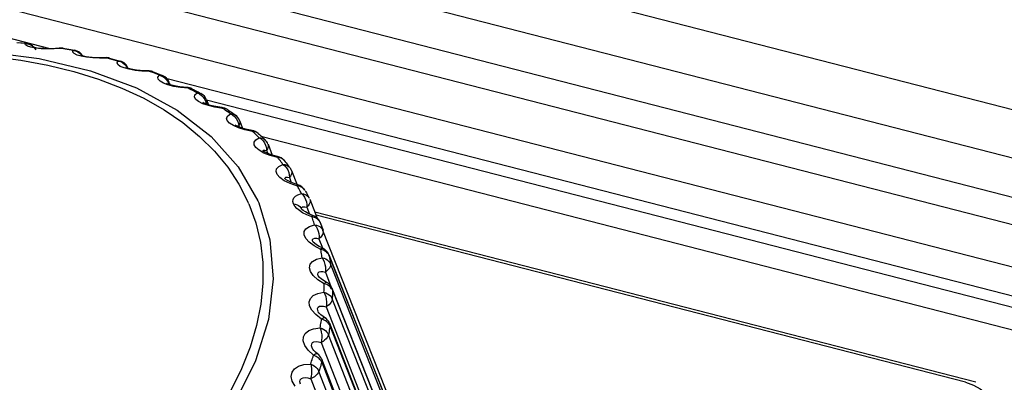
# Model space of a CAD drawing. Extents: x -4139 to -1089, y -1564 to 1941.
# Tile 67 of 160: x -1300.74 to -1286.24, y -528.64 to -523.3. Entities that reach past the tile are written whole.
import ezdxf

# ---------------------------------------------------------------- set-up
doc = ezdxf.new("R2010")
doc.units = 0
doc.header["$LTSCALE"] = 23.1
for name, color, linetype in [('01_DISPLAYCASE_3_1_AM_0', 7, 'CONTINUOUS'), ('03_IOCASE_4_1_AM_0', 7, 'CONTINUOUS'), ('R911330333_FOLIE_3_1_AM_0', 7, 'CONTINUOUS'), ('X610_37_IO_BASE-20150120_3', 7, 'CONTINUOUS'), ('XUAN_NIU_3_1_AM_0', 7, 'CONTINUOUS')]:
    doc.layers.add(name, color=color, linetype=linetype)

msp = doc.modelspace()

# ---------------------------------------------------------------- linework, layer by layer
at = {"layer": '01_DISPLAYCASE_3_1_AM_0', "color": 7}
for p, q in [((-1297.986, -524.475), (-1283.2, -528.28)), ((-1286.655, -528.635), (-1296.39, -526.131))]:
    msp.add_line(p, q, dxfattribs=at)
at = {"layer": '01_DISPLAYCASE_3_1_AM_0', "color": 2}
msp.add_line((-1283.694, -528.489), (-1297.168, -525.022), dxfattribs=at)
at = {"layer": '03_IOCASE_4_1_AM_0', "color": 7}
msp.add_line((-1277.459, -528.14), (-1345.813, -510.553), dxfattribs=at)
at = {"layer": '03_IOCASE_4_1_AM_0', "color": 2}
for p, q in [((-1278.052, -528.392), (-1346.405, -510.805)), ((-1344.416, -511.937), (-1280.951, -528.266)), ((-1300.291, -523.722), (-1343.88, -512.507)), ((-1281.681, -528.51), (-1298.568, -524.165))]:
    msp.add_line(p, q, dxfattribs=at)
at = {"layer": 'R911330333_FOLIE_3_1_AM_0', "color": 7}
msp.add_line((-1286.808, -528.635), (-1296.373, -526.174), dxfattribs=at)
msp.add_lwpolyline([(-1286.808, -528.635), (-1286.689, -528.676), (-1286.59, -528.729), (-1286.51, -528.795), (-1286.45, -528.873), (-1286.417, -528.947)], dxfattribs=at)
at = {"layer": 'X610_37_IO_BASE-20150120_3', "color": 2}
for p, q in [((-1345.158, -509.427), (-1276.804, -527.014)), ((-1276.965, -527.69), (-1345.319, -510.103))]:
    msp.add_line(p, q, dxfattribs=at)
at = {"layer": 'XUAN_NIU_3_1_AM_0', "color": 2}
for p, q in [((-1300.722, -523.639), (-1300.781, -523.634)), ((-1300.662, -523.645), (-1300.722, -523.639)), ((-1300.653, -523.667), (-1300.662, -523.645)), ((-1301.267, -523.764), (-1300.453, -523.866)), ((-1300.506, -523.714), (-1300.573, -523.702)), ((-1300.424, -523.722), (-1300.506, -523.714)), ((-1300.331, -523.726), (-1300.424, -523.722)), ((-1300.232, -523.724), (-1300.331, -523.726)), ((-1300.125, -523.717), (-1300.232, -523.724)), ((-1300.147, -523.713), (-1300.151, -523.714)), ((-1300.069, -523.727), (-1300.147, -523.713)), ((-1300.012, -523.737), (-1300.069, -523.727)), ((-1299.956, -523.747), (-1300.012, -523.737)), ((-1299.957, -523.772), (-1299.956, -523.747)), ((-1299.93, -523.745), (-1299.93, -523.745)), ((-1301.142, -523.839), (-1300.723, -523.891)), ((-1300.453, -523.866), (-1299.698, -524.046)), ((-1299.661, -523.858), (-1299.753, -523.848)), ((-1299.562, -523.862), (-1299.661, -523.858)), ((-1299.451, -523.86), (-1299.562, -523.862)), ((-1299.47, -523.855), (-1299.475, -523.855)), ((-1299.451, -523.86), (-1299.47, -523.855)), ((-1299.398, -523.874), (-1299.451, -523.86)), ((-1299.418, -523.86), (-1299.418, -523.86)), ((-1299.346, -523.889), (-1299.398, -523.874)), ((-1299.294, -523.904), (-1299.346, -523.889)), ((-1299.304, -523.931), (-1299.294, -523.904)), ((-1299.258, -523.904), (-1299.258, -523.904)), ((-1299.127, -524.026), (-1299.201, -524.006)), ((-1299.166, -523.984), (-1299.147, -524.018)), ((-1299.038, -524.043), (-1299.127, -524.026)), ((-1298.939, -524.053), (-1299.038, -524.043)), ((-1298.826, -524.057), (-1298.939, -524.053)), ((-1298.841, -524.049), (-1298.847, -524.049)), ((-1298.826, -524.057), (-1298.841, -524.049)), ((-1298.777, -524.075), (-1298.826, -524.057)), ((-1298.783, -524.06), (-1298.783, -524.06)), ((-1298.729, -524.094), (-1298.777, -524.075)), ((-1298.702, -524.143), (-1298.681, -524.113)), ((-1298.56, -524.202), (-1298.544, -524.237)), ((-1298.544, -524.237), (-1298.541, -524.247)), ((-1298.37, -524.294), (-1298.469, -524.278)), ((-1298.256, -524.305), (-1298.37, -524.294)), ((-1298.268, -524.296), (-1298.274, -524.294)), ((-1298.256, -524.305), (-1298.268, -524.296)), ((-1298.234, -524.316), (-1298.256, -524.305)), ((-1298.201, -524.313), (-1298.201, -524.313)), ((-1298.157, -524.404), (-1298.126, -524.373)), ((-1298.126, -524.373), (-1298.147, -524.362)), ((-1298.126, -524.373), (-1298.104, -524.373)), ((-1298.104, -524.373), (-1298.083, -524.377)), ((-1298.083, -524.377), (-1298.068, -524.383)), ((-1298.068, -524.383), (-1298.068, -524.383)), ((-1298.013, -524.47), (-1297.998, -524.506)), ((-1297.998, -524.506), (-1297.991, -524.544)), ((-1298.01, -524.54), (-1297.991, -524.544)), ((-1297.863, -524.584), (-1297.96, -524.561)), ((-1297.748, -524.602), (-1297.863, -524.584)), ((-1297.756, -524.59), (-1297.763, -524.588)), ((-1297.748, -524.602), (-1297.756, -524.59)), ((-1297.729, -524.615), (-1297.748, -524.602)), ((-1297.68, -524.617), (-1297.681, -524.617)), ((-1297.634, -524.681), (-1297.653, -524.668)), ((-1297.591, -524.854), (-1297.647, -524.817)), ((-1297.588, -524.686), (-1297.568, -524.695)), ((-1297.568, -524.695), (-1297.562, -524.699)), ((-1297.562, -524.699), (-1297.562, -524.7)), ((-1297.53, -524.785), (-1297.517, -524.822)), ((-1297.517, -524.822), (-1297.512, -524.86)), ((-1297.5, -524.78), (-1297.496, -524.797)), ((-1297.515, -524.889), (-1297.591, -524.854)), ((-1297.548, -524.857), (-1297.534, -524.856)), ((-1297.534, -524.856), (-1297.512, -524.86)), ((-1297.421, -524.918), (-1297.515, -524.889)), ((-1297.512, -524.86), (-1297.506, -524.875)), ((-1297.308, -524.943), (-1297.421, -524.918)), ((-1297.312, -524.931), (-1297.317, -524.927)), ((-1297.308, -524.943), (-1297.312, -524.931)), ((-1297.29, -524.944), (-1297.308, -524.943)), ((-1297.291, -524.958), (-1297.308, -524.943)), ((-1297.261, -525.064), (-1297.211, -525.033)), ((-1297.142, -525.05), (-1297.124, -525.064)), ((-1297.26, -525.176), (-1297.285, -525.136)), ((-1297.211, -525.218), (-1297.26, -525.176)), ((-1297.141, -525.259), (-1297.211, -525.218)), ((-1297.051, -525.294), (-1297.141, -525.259)), ((-1297.128, -525.216), (-1297.102, -525.221)), ((-1297.116, -525.145), (-1297.106, -525.182)), ((-1297.106, -525.182), (-1297.102, -525.221)), ((-1297.102, -525.221), (-1297.086, -525.262)), ((-1296.939, -525.326), (-1297.051, -525.294)), ((-1296.94, -525.313), (-1296.943, -525.308)), ((-1296.939, -525.326), (-1296.94, -525.313)), ((-1296.926, -525.343), (-1296.939, -525.326)), ((-1296.777, -525.544), (-1296.769, -525.582)), ((-1296.77, -525.461), (-1296.759, -525.473)), ((-1296.841, -525.666), (-1296.905, -525.62)), ((-1296.756, -525.707), (-1296.841, -525.666)), ((-1296.769, -525.582), (-1296.767, -525.62)), ((-1296.767, -525.62), (-1296.739, -525.692)), ((-1296.647, -525.747), (-1296.756, -525.707)), ((-1296.637, -525.765), (-1296.647, -525.747)), ((-1296.627, -525.783), (-1296.637, -525.765)), ((-1297.372, -525.987), (-1297.377, -525.976)), ((-1297.368, -525.998), (-1297.372, -525.987)), ((-1297.232, -525.961), (-1297.227, -525.972)), ((-1297.227, -525.972), (-1297.222, -525.983)), ((-1297.222, -525.983), (-1297.217, -525.994)), ((-1296.515, -525.979), (-1296.509, -526.018)), ((-1297.363, -526.008), (-1297.368, -525.998)), ((-1296.684, -526.042), (-1296.706, -526.008)), ((-1296.509, -526.018), (-1296.509, -526.056)), ((-1296.509, -526.056), (-1296.468, -526.159)), ((-1296.434, -526.2), (-1296.51, -526.168)), ((-1296.427, -526.219), (-1296.434, -526.2)), ((-1296.407, -526.277), (-1296.414, -526.257)), ((-1296.3, -526.359), (-1296.285, -526.377)), ((-1296.285, -526.377), (-1296.274, -526.399)), ((-1294.422, -531.066), (-1296.273, -526.399)), ((-1296.334, -526.445), (-1296.33, -526.484)), ((-1296.33, -526.484), (-1296.332, -526.521)), ((-1296.332, -526.521), (-1296.279, -526.656)), ((-1296.283, -526.685), (-1296.304, -526.681)), ((-1296.3, -526.701), (-1296.304, -526.681)), ((-1296.284, -526.802), (-1296.287, -526.782)), ((-1296.188, -526.85), (-1296.173, -526.87)), ((-1296.185, -526.756), (-1296.181, -526.768)), ((-1296.181, -526.768), (-1294.33, -531.436)), ((-1296.168, -526.85), (-1296.164, -526.872)), ((-1296.173, -526.87), (-1296.162, -526.891)), ((-1296.164, -526.872), (-1296.161, -526.895)), ((-1294.307, -531.579), (-1296.162, -526.891)), ((-1296.237, -527.013), (-1296.154, -527.222)), ((-1296.235, -527.19), (-1296.256, -527.184)), ((-1296.23, -527.161), (-1296.223, -527.16)), ((-1296.133, -527.277), (-1294.278, -531.966)), ((-1296.145, -527.383), (-1296.134, -527.405)), ((-1296.134, -527.385), (-1296.134, -527.409)), ((-1294.28, -532.115), (-1296.134, -527.405)), ((-1296.226, -527.524), (-1294.372, -532.233)), ((-1296.272, -527.711), (-1296.292, -527.704)), ((-1296.249, -527.68), (-1296.247, -527.681)), ((-1296.247, -527.681), (-1296.247, -527.681)), ((-1296.173, -527.768), (-1296.169, -527.782)), ((-1296.169, -527.782), (-1296.169, -527.804)), ((-1296.169, -527.804), (-1294.315, -532.513)), ((-1296.187, -527.914), (-1296.192, -527.939)), ((-1294.34, -532.666), (-1296.191, -527.935)), ((-1296.411, -528.236), (-1296.49, -528.162)), ((-1296.298, -528.05), (-1294.448, -532.781)), ((-1296.391, -528.244), (-1296.411, -528.236)), ((-1296.373, -528.253), (-1296.391, -528.244)), ((-1296.359, -528.212), (-1296.353, -528.214)), ((-1296.353, -528.214), (-1296.353, -528.214)), ((-1296.325, -528.453), (-1296.334, -528.478)), ((-1296.287, -528.319), (-1296.29, -528.341)), ((-1296.29, -528.341), (-1294.439, -533.073)), ((-1296.453, -528.584), (-1294.61, -533.338)), ((-1294.489, -533.228), (-1296.332, -528.474))]:
    msp.add_line(p, q, dxfattribs=at)
at = {"layer": 'XUAN_NIU_3_1_AM_0', "color": 7}
for p, q in [((-1300.762, -523.631), (-1300.703, -523.636)), ((-1300.703, -523.636), (-1300.643, -523.642)), ((-1300.54, -523.701), (-1300.551, -523.698)), ((-1300.515, -523.706), (-1300.54, -523.701)), ((-1300.211, -523.719), (-1300.268, -523.722)), ((-1300.151, -523.714), (-1300.151, -523.714)), ((-1300.101, -523.715), (-1300.043, -523.725)), ((-1300.043, -523.725), (-1299.986, -523.735)), ((-1299.986, -523.735), (-1299.93, -523.745)), ((-1299.827, -523.826), (-1299.841, -523.821)), ((-1299.799, -523.833), (-1299.827, -523.826)), ((-1299.566, -523.857), (-1299.619, -523.855)), ((-1299.515, -523.856), (-1299.566, -523.857)), ((-1299.475, -523.855), (-1299.515, -523.856)), ((-1299.475, -523.855), (-1299.475, -523.855)), ((-1299.418, -523.86), (-1299.365, -523.874)), ((-1299.365, -523.874), (-1299.311, -523.889)), ((-1299.311, -523.889), (-1299.258, -523.904)), ((-1299.152, -524.01), (-1299.175, -524.002)), ((-1299.116, -524.02), (-1299.152, -524.01)), ((-1298.847, -524.049), (-1298.904, -524.048)), ((-1298.847, -524.049), (-1298.848, -524.049)), ((-1298.783, -524.06), (-1298.733, -524.079)), ((-1298.733, -524.079), (-1298.684, -524.098)), ((-1298.684, -524.098), (-1298.66, -524.107)), ((-1298.66, -524.107), (-1298.635, -524.117)), ((-1298.554, -524.243), (-1298.574, -524.234)), ((-1298.535, -524.219), (-1298.52, -524.257)), ((-1298.275, -524.294), (-1298.325, -524.291)), ((-1298.274, -524.294), (-1298.275, -524.294)), ((-1298.201, -524.313), (-1298.179, -524.325)), ((-1298.179, -524.325), (-1298.156, -524.336)), ((-1298.112, -524.359), (-1298.09, -524.371)), ((-1298.09, -524.371), (-1298.068, -524.383)), ((-1298.032, -524.518), (-1298.041, -524.512)), ((-1297.986, -524.476), (-1297.958, -524.548)), ((-1297.763, -524.588), (-1297.822, -524.58)), ((-1297.763, -524.588), (-1297.763, -524.588)), ((-1297.68, -524.618), (-1297.66, -524.631)), ((-1297.581, -524.686), (-1297.562, -524.7)), ((-1297.5, -524.78), (-1297.455, -524.894)), ((-1297.555, -524.851), (-1297.565, -524.844)), ((-1297.366, -524.918), (-1297.414, -524.907)), ((-1297.317, -524.927), (-1297.366, -524.918)), ((-1297.317, -524.927), (-1297.317, -524.927)), ((-1297.225, -524.971), (-1297.226, -524.97)), ((-1297.14, -525.048), (-1297.124, -525.064)), ((-1297.141, -525.234), (-1297.157, -525.222)), ((-1297.155, -525.233), (-1297.155, -525.233)), ((-1297.111, -525.251), (-1297.141, -525.234)), ((-1297.081, -525.128), (-1297.018, -525.288)), ((-1296.773, -525.456), (-1296.759, -525.473)), ((-1296.735, -525.516), (-1296.651, -525.729)), ((-1296.813, -525.651), (-1296.829, -525.639)), ((-1296.537, -525.808), (-1296.537, -525.808)), ((-1296.494, -525.884), (-1296.484, -525.903)), ((-1296.484, -525.903), (-1296.474, -525.922)), ((-1296.466, -525.939), (-1296.355, -526.22)), ((-1296.315, -526.279), (-1296.316, -526.276)), ((-1296.314, -526.282), (-1296.268, -526.397)), ((-1296.279, -526.381), (-1296.272, -526.403)), ((-1296.423, -526.561), (-1296.423, -526.562)), ((-1296.423, -526.563), (-1296.423, -526.562)), ((-1296.369, -526.61), (-1296.399, -526.588)), ((-1294.333, -531.424), (-1296.185, -526.756)), ((-1296.342, -527.066), (-1296.342, -527.066)), ((-1294.283, -531.942), (-1296.138, -527.254)), ((-1296.341, -527.596), (-1296.344, -527.59)), ((-1296.327, -527.615), (-1296.341, -527.596)), ((-1294.319, -532.478), (-1296.173, -527.768)), ((-1296.431, -528.129), (-1296.431, -528.129)), ((-1296.421, -528.148), (-1296.428, -528.135)), ((-1294.44, -533.026), (-1296.291, -528.294))]:
    msp.add_line(p, q, dxfattribs=at)
at = {"layer": 'XUAN_NIU_3_1_AM_0', "color": 2}
for points in [[(-1300.662, -523.645), (-1300.648, -523.642), (-1300.643, -523.642)], [(-1300.662, -523.645), (-1300.624, -523.649), (-1300.587, -523.662), (-1300.553, -523.682)], [(-1300.573, -523.702), (-1300.624, -523.686), (-1300.653, -523.667)], [(-1300.553, -523.682), (-1300.525, -523.708), (-1300.503, -523.74)], [(-1300.101, -523.715), (-1300.103, -523.715), (-1300.114, -523.714), (-1300.125, -523.717)], [(-1299.893, -523.816), (-1299.936, -523.795), (-1299.957, -523.772)], [(-1299.956, -523.747), (-1299.94, -523.744), (-1299.93, -523.745)], [(-1299.956, -523.747), (-1299.918, -523.754), (-1299.882, -523.769), (-1299.85, -523.791)], [(-1299.85, -523.791), (-1299.823, -523.819), (-1299.818, -523.828)], [(-1300.723, -523.891), (-1300.323, -523.963), (-1299.94, -524.056)], [(-1299.753, -523.848), (-1299.831, -523.833), (-1299.893, -523.816)], [(-1299.418, -523.86), (-1299.426, -523.859), (-1299.438, -523.858), (-1299.451, -523.86)], [(-1299.201, -524.006), (-1299.257, -523.983), (-1299.293, -523.957), (-1299.304, -523.931)], [(-1299.294, -523.904), (-1299.275, -523.902), (-1299.258, -523.904)], [(-1299.294, -523.904), (-1299.256, -523.913), (-1299.222, -523.93), (-1299.191, -523.954), (-1299.166, -523.984)], [(-1299.94, -524.056), (-1299.576, -524.169), (-1299.232, -524.302), (-1298.91, -524.453), (-1298.611, -524.623), (-1298.336, -524.81), (-1298.088, -525.014), (-1297.867, -525.233), (-1297.674, -525.468), (-1297.511, -525.716), (-1297.377, -525.976)], [(-1299.698, -524.046), (-1299.017, -524.3), (-1298.42, -524.625), (-1297.918, -525.015), (-1297.52, -525.463), (-1297.232, -525.961)], [(-1298.783, -524.06), (-1298.786, -524.059), (-1298.798, -524.056), (-1298.811, -524.055), (-1298.826, -524.057)], [(-1298.681, -524.113), (-1298.705, -524.104), (-1298.729, -524.094)], [(-1298.623, -524.229), (-1298.672, -524.201), (-1298.7, -524.172), (-1298.702, -524.143)], [(-1298.681, -524.113), (-1298.661, -524.112), (-1298.642, -524.115), (-1298.636, -524.117)], [(-1298.681, -524.113), (-1298.645, -524.125), (-1298.612, -524.145), (-1298.584, -524.171), (-1298.56, -524.202)], [(-1298.469, -524.278), (-1298.555, -524.255), (-1298.623, -524.229)], [(-1298.535, -524.219), (-1298.531, -524.233), (-1298.53, -524.253)], [(-1298.201, -524.313), (-1298.212, -524.309), (-1298.226, -524.305), (-1298.24, -524.304), (-1298.256, -524.305)], [(-1298.147, -524.362), (-1298.169, -524.35), (-1298.191, -524.339), (-1298.212, -524.327), (-1298.234, -524.316)], [(-1298.126, -524.373), (-1298.092, -524.388), (-1298.061, -524.409), (-1298.034, -524.437), (-1298.013, -524.47)], [(-1298.103, -524.5), (-1298.145, -524.468), (-1298.164, -524.435), (-1298.157, -524.404)], [(-1297.96, -524.561), (-1298.041, -524.532), (-1298.103, -524.5)], [(-1297.986, -524.476), (-1297.984, -524.481), (-1297.981, -524.501), (-1297.984, -524.522), (-1297.987, -524.532)], [(-1297.681, -524.617), (-1297.689, -524.612), (-1297.701, -524.607), (-1297.716, -524.603), (-1297.731, -524.601), (-1297.748, -524.602)], [(-1297.653, -524.668), (-1297.672, -524.654), (-1297.691, -524.641), (-1297.71, -524.628), (-1297.729, -524.615)], [(-1297.647, -524.817), (-1297.681, -524.78), (-1297.691, -524.745), (-1297.675, -524.712), (-1297.634, -524.681)], [(-1297.634, -524.681), (-1297.61, -524.681), (-1297.588, -524.686)], [(-1297.634, -524.681), (-1297.602, -524.698), (-1297.573, -524.722), (-1297.549, -524.751), (-1297.53, -524.785)], [(-1297.496, -524.797), (-1297.496, -524.817), (-1297.501, -524.839), (-1297.512, -524.86)], [(-1297.554, -524.866), (-1297.554, -524.862), (-1297.548, -524.857)], [(-1297.211, -525.033), (-1297.227, -525.018), (-1297.243, -525.003), (-1297.259, -524.988), (-1297.275, -524.973), (-1297.291, -524.958)], [(-1297.226, -524.97), (-1297.233, -524.964), (-1297.245, -524.957), (-1297.258, -524.951), (-1297.273, -524.946), (-1297.29, -524.944)], [(-1297.285, -525.136), (-1297.286, -525.097), (-1297.261, -525.064)], [(-1297.211, -525.033), (-1297.186, -525.035), (-1297.163, -525.04), (-1297.142, -525.05)], [(-1297.211, -525.033), (-1297.181, -525.052), (-1297.155, -525.078), (-1297.133, -525.11), (-1297.116, -525.145)], [(-1297.155, -525.233), (-1297.155, -525.223), (-1297.146, -525.217), (-1297.128, -525.216)], [(-1297.077, -525.157), (-1297.08, -525.178), (-1297.089, -525.199), (-1297.103, -525.221)], [(-1297.081, -525.128), (-1297.079, -525.137), (-1297.077, -525.157)], [(-1296.84, -525.37), (-1296.851, -525.359), (-1296.862, -525.35), (-1296.874, -525.343), (-1296.888, -525.336), (-1296.903, -525.331), (-1296.92, -525.328), (-1296.939, -525.326)], [(-1296.861, -525.426), (-1296.873, -525.409), (-1296.886, -525.392), (-1296.899, -525.376), (-1296.913, -525.359), (-1296.926, -525.343)], [(-1296.905, -525.62), (-1296.945, -525.573), (-1296.962, -525.529), (-1296.955, -525.489), (-1296.921, -525.455), (-1296.861, -525.426)], [(-1296.861, -525.426), (-1296.834, -525.429), (-1296.81, -525.435), (-1296.789, -525.446), (-1296.77, -525.461)], [(-1296.861, -525.426), (-1296.834, -525.447), (-1296.81, -525.475), (-1296.791, -525.508), (-1296.777, -525.544)], [(-1296.735, -525.516), (-1296.731, -525.536), (-1296.732, -525.557)], [(-1296.832, -525.641), (-1296.834, -525.633), (-1296.83, -525.622), (-1296.817, -525.616), (-1296.795, -525.615), (-1296.767, -525.62)], [(-1296.732, -525.557), (-1296.739, -525.578), (-1296.751, -525.6), (-1296.767, -525.62)], [(-1296.647, -525.747), (-1296.644, -525.732), (-1296.643, -525.726), (-1296.643, -525.726)], [(-1296.537, -525.808), (-1296.539, -525.804), (-1296.546, -525.795), (-1296.556, -525.784), (-1296.567, -525.774), (-1296.579, -525.766), (-1296.594, -525.759), (-1296.61, -525.753), (-1296.628, -525.749), (-1296.647, -525.747)], [(-1296.588, -525.855), (-1296.597, -525.837), (-1296.607, -525.819), (-1296.617, -525.801), (-1296.627, -525.783)], [(-1296.706, -526.008), (-1296.715, -525.974), (-1296.713, -525.944), (-1296.702, -525.918), (-1296.678, -525.895), (-1296.64, -525.874), (-1296.588, -525.855)], [(-1296.588, -525.855), (-1296.561, -525.859), (-1296.536, -525.867), (-1296.514, -525.879), (-1296.495, -525.894)], [(-1296.588, -525.855), (-1296.564, -525.878), (-1296.543, -525.908), (-1296.527, -525.942), (-1296.515, -525.979)], [(-1296.495, -525.894), (-1296.48, -525.912), (-1296.474, -525.922)], [(-1296.466, -525.939), (-1296.462, -525.952), (-1296.461, -525.972), (-1296.466, -525.993), (-1296.476, -526.014)], [(-1297.217, -525.994), (-1297.052, -526.537), (-1297.004, -527.113), (-1297.075, -527.711), (-1297.264, -528.321), (-1297.568, -528.933), (-1297.981, -529.537), (-1298.496, -530.122), (-1299.105, -530.678), (-1299.797, -531.196), (-1300.561, -531.667), (-1301.383, -532.083)], [(-1297.363, -526.008), (-1297.263, -526.287), (-1297.194, -526.575), (-1297.159, -526.872), (-1297.156, -527.176), (-1297.187, -527.486), (-1297.249, -527.8), (-1297.345, -528.117), (-1297.472, -528.435), (-1297.63, -528.754), (-1297.82, -529.071), (-1298.039, -529.385), (-1298.287, -529.694), (-1298.561, -529.996), (-1298.86, -530.29), (-1299.185, -530.575), (-1299.532, -530.849), (-1299.895, -531.109), (-1300.276, -531.354), (-1300.676, -531.588), (-1301.089, -531.805)], [(-1296.706, -526.008), (-1296.679, -526.012), (-1296.654, -526.021), (-1296.631, -526.033), (-1296.612, -526.048), (-1296.597, -526.067), (-1296.587, -526.084)], [(-1296.619, -526.107), (-1296.655, -526.075), (-1296.684, -526.042)], [(-1296.51, -526.168), (-1296.571, -526.137), (-1296.619, -526.107)], [(-1296.587, -526.086), (-1296.59, -526.072), (-1296.586, -526.06), (-1296.575, -526.053), (-1296.559, -526.05), (-1296.537, -526.05), (-1296.509, -526.056)], [(-1296.476, -526.014), (-1296.49, -526.035), (-1296.509, -526.056)], [(-1296.434, -526.2), (-1296.427, -526.185), (-1296.423, -526.178), (-1296.422, -526.177)], [(-1296.316, -526.276), (-1296.319, -526.27), (-1296.324, -526.262), (-1296.331, -526.253), (-1296.341, -526.241), (-1296.352, -526.231), (-1296.365, -526.223), (-1296.38, -526.215), (-1296.396, -526.208), (-1296.415, -526.203), (-1296.434, -526.2)], [(-1296.414, -526.257), (-1296.421, -526.238), (-1296.427, -526.219)], [(-1296.395, -526.315), (-1296.401, -526.296), (-1296.407, -526.277)], [(-1296.477, -526.573), (-1296.525, -526.517), (-1296.549, -526.464), (-1296.548, -526.415), (-1296.522, -526.373), (-1296.471, -526.34), (-1296.395, -526.315)], [(-1296.395, -526.315), (-1296.367, -526.321), (-1296.342, -526.33), (-1296.319, -526.343), (-1296.3, -526.359)], [(-1296.395, -526.315), (-1296.374, -526.341), (-1296.356, -526.372), (-1296.343, -526.407), (-1296.334, -526.445)], [(-1296.273, -526.399), (-1296.27, -526.419), (-1296.273, -526.439), (-1296.28, -526.46), (-1296.293, -526.482), (-1296.31, -526.502), (-1296.332, -526.521)], [(-1296.423, -526.562), (-1296.426, -526.552), (-1296.425, -526.532), (-1296.414, -526.52), (-1296.394, -526.514), (-1296.366, -526.514), (-1296.332, -526.521)], [(-1296.304, -526.681), (-1296.403, -526.627), (-1296.477, -526.573)], [(-1296.304, -526.681), (-1296.293, -526.665), (-1296.285, -526.658), (-1296.282, -526.657)], [(-1296.287, -526.782), (-1296.29, -526.761), (-1296.293, -526.741), (-1296.297, -526.721), (-1296.3, -526.701)], [(-1296.182, -526.765), (-1296.187, -526.756), (-1296.192, -526.748), (-1296.199, -526.739), (-1296.209, -526.727), (-1296.22, -526.716), (-1296.233, -526.707), (-1296.248, -526.699), (-1296.265, -526.691), (-1296.283, -526.685)], [(-1296.416, -527.064), (-1296.456, -527.004), (-1296.471, -526.947), (-1296.461, -526.897), (-1296.427, -526.855), (-1296.368, -526.824), (-1296.284, -526.802)], [(-1296.284, -526.802), (-1296.256, -526.809), (-1296.231, -526.819), (-1296.208, -526.833), (-1296.188, -526.85)], [(-1296.284, -526.802), (-1296.267, -526.829), (-1296.252, -526.862), (-1296.242, -526.898), (-1296.236, -526.937), (-1296.234, -526.975), (-1296.237, -527.013)], [(-1296.182, -526.765), (-1296.178, -526.786), (-1296.174, -526.807), (-1296.171, -526.828), (-1296.168, -526.85)], [(-1296.342, -527.065), (-1296.347, -527.041), (-1296.343, -527.021), (-1296.328, -527.008), (-1296.304, -527.003), (-1296.273, -527.004), (-1296.237, -527.013)], [(-1296.162, -526.891), (-1296.162, -526.912), (-1296.167, -526.933), (-1296.178, -526.954), (-1296.194, -526.975), (-1296.214, -526.994), (-1296.237, -527.013)], [(-1296.256, -527.184), (-1296.349, -527.124), (-1296.416, -527.064)], [(-1296.257, -527.31), (-1296.256, -527.289), (-1296.256, -527.268), (-1296.256, -527.247), (-1296.256, -527.226), (-1296.256, -527.205), (-1296.256, -527.184)], [(-1296.256, -527.184), (-1296.241, -527.169), (-1296.23, -527.161)], [(-1296.144, -527.257), (-1296.161, -527.235), (-1296.172, -527.224), (-1296.185, -527.214), (-1296.2, -527.205), (-1296.217, -527.197), (-1296.235, -527.19)], [(-1296.133, -527.274), (-1296.138, -527.265), (-1296.144, -527.257)], [(-1296.138, -527.254), (-1296.136, -527.257), (-1296.133, -527.277)], [(-1296.133, -527.274), (-1296.133, -527.296), (-1296.133, -527.318), (-1296.133, -527.339)], [(-1296.437, -527.573), (-1296.468, -527.509), (-1296.474, -527.45), (-1296.456, -527.399), (-1296.414, -527.357), (-1296.347, -527.328), (-1296.257, -527.31)], [(-1296.257, -527.31), (-1296.229, -527.319), (-1296.203, -527.33), (-1296.18, -527.345)], [(-1296.257, -527.31), (-1296.243, -527.339), (-1296.232, -527.373), (-1296.225, -527.41), (-1296.221, -527.449), (-1296.222, -527.487), (-1296.226, -527.524)], [(-1296.135, -527.416), (-1296.141, -527.435), (-1296.151, -527.454), (-1296.164, -527.473), (-1296.182, -527.492), (-1296.203, -527.509), (-1296.226, -527.524)], [(-1296.18, -527.345), (-1296.161, -527.363), (-1296.145, -527.383)], [(-1296.134, -527.405), (-1296.134, -527.407), (-1296.134, -527.409), (-1296.134, -527.411), (-1296.135, -527.413), (-1296.135, -527.415), (-1296.135, -527.416)], [(-1296.133, -527.339), (-1296.133, -527.362), (-1296.134, -527.385)], [(-1296.292, -527.704), (-1296.378, -527.637), (-1296.437, -527.573)], [(-1296.345, -527.589), (-1296.349, -527.577), (-1296.351, -527.55), (-1296.343, -527.528), (-1296.324, -527.516), (-1296.297, -527.512), (-1296.264, -527.514), (-1296.226, -527.524)], [(-1296.313, -527.834), (-1296.309, -527.812), (-1296.306, -527.79), (-1296.302, -527.769), (-1296.298, -527.747), (-1296.295, -527.726), (-1296.292, -527.704)], [(-1296.292, -527.704), (-1296.274, -527.689), (-1296.26, -527.681), (-1296.249, -527.68)], [(-1296.169, -527.8), (-1296.174, -527.791), (-1296.18, -527.783), (-1296.188, -527.773), (-1296.197, -527.76), (-1296.208, -527.749), (-1296.221, -527.738), (-1296.236, -527.728), (-1296.253, -527.719), (-1296.272, -527.711)], [(-1296.49, -528.162), (-1296.541, -528.093), (-1296.563, -528.026), (-1296.559, -527.965), (-1296.533, -527.914), (-1296.482, -527.873), (-1296.409, -527.847), (-1296.313, -527.834)], [(-1296.313, -527.834), (-1296.286, -527.844), (-1296.26, -527.857), (-1296.237, -527.873), (-1296.218, -527.892), (-1296.202, -527.912), (-1296.191, -527.934)], [(-1296.313, -527.834), (-1296.303, -527.864), (-1296.296, -527.899), (-1296.291, -527.936), (-1296.29, -527.975), (-1296.293, -528.014), (-1296.298, -528.05)], [(-1296.179, -527.867), (-1296.183, -527.89), (-1296.187, -527.914)], [(-1296.169, -527.8), (-1296.172, -527.822), (-1296.176, -527.845), (-1296.179, -527.867)], [(-1296.191, -527.935), (-1296.198, -527.956), (-1296.21, -527.977), (-1296.226, -527.997), (-1296.247, -528.017), (-1296.271, -528.034), (-1296.298, -528.05)], [(-1296.431, -528.129), (-1296.439, -528.099), (-1296.438, -528.071), (-1296.426, -528.05), (-1296.404, -528.038), (-1296.374, -528.035), (-1296.338, -528.038), (-1296.298, -528.05)], [(-1296.453, -528.367), (-1296.446, -528.345), (-1296.439, -528.323), (-1296.431, -528.301), (-1296.425, -528.28), (-1296.418, -528.258), (-1296.411, -528.236)], [(-1296.411, -528.236), (-1296.39, -528.221), (-1296.372, -528.213), (-1296.359, -528.212)], [(-1296.289, -528.337), (-1296.294, -528.328), (-1296.301, -528.32), (-1296.309, -528.31), (-1296.318, -528.297), (-1296.329, -528.285), (-1296.342, -528.274), (-1296.356, -528.263), (-1296.373, -528.253)], [(-1296.291, -528.294), (-1296.289, -528.299), (-1296.287, -528.319)], [(-1296.683, -528.693), (-1296.725, -528.62), (-1296.738, -528.55), (-1296.725, -528.488), (-1296.69, -528.437), (-1296.632, -528.398), (-1296.554, -528.375), (-1296.453, -528.367)], [(-1296.453, -528.367), (-1296.446, -528.398), (-1296.443, -528.434), (-1296.441, -528.472), (-1296.443, -528.511), (-1296.447, -528.549), (-1296.454, -528.584)], [(-1296.453, -528.367), (-1296.426, -528.379), (-1296.4, -528.393), (-1296.378, -528.411), (-1296.359, -528.43), (-1296.343, -528.451), (-1296.332, -528.474)], [(-1296.303, -528.383), (-1296.31, -528.406), (-1296.317, -528.429), (-1296.325, -528.453)], [(-1296.289, -528.337), (-1296.296, -528.36), (-1296.303, -528.383)], [(-1296.605, -528.665), (-1296.612, -528.629), (-1296.606, -528.6), (-1296.59, -528.579), (-1296.565, -528.568), (-1296.533, -528.566), (-1296.495, -528.571), (-1296.453, -528.584)], [(-1296.332, -528.474), (-1296.342, -528.495), (-1296.357, -528.516), (-1296.376, -528.536), (-1296.399, -528.554), (-1296.425, -528.57), (-1296.454, -528.584)]]:
    msp.add_lwpolyline(points, dxfattribs=at)
at = {"layer": 'XUAN_NIU_3_1_AM_0', "color": 7}
for points in [[(-1300.268, -523.722), (-1300.326, -523.722), (-1300.382, -523.721), (-1300.434, -523.717), (-1300.479, -523.712), (-1300.515, -523.706)], [(-1300.151, -523.714), (-1300.157, -523.714), (-1300.211, -523.719)], [(-1299.619, -523.855), (-1299.67, -523.852), (-1299.719, -523.847), (-1299.762, -523.84), (-1299.799, -523.833)], [(-1299.018, -524.038), (-1299.07, -524.03), (-1299.116, -524.02)], [(-1298.904, -524.048), (-1298.962, -524.044), (-1299.018, -524.038)], [(-1298.432, -524.276), (-1298.48, -524.266), (-1298.522, -524.254), (-1298.554, -524.243)], [(-1298.325, -524.291), (-1298.38, -524.285), (-1298.432, -524.276)], [(-1298.156, -524.336), (-1298.134, -524.348), (-1298.112, -524.359)], [(-1297.93, -524.557), (-1297.974, -524.543), (-1298.008, -524.53), (-1298.032, -524.518)], [(-1297.822, -524.58), (-1297.878, -524.57), (-1297.93, -524.557)], [(-1297.66, -524.631), (-1297.64, -524.645), (-1297.62, -524.658), (-1297.601, -524.672), (-1297.581, -524.686)], [(-1297.499, -524.878), (-1297.532, -524.863), (-1297.555, -524.851)], [(-1297.414, -524.907), (-1297.46, -524.893), (-1297.499, -524.878)], [(-1297.225, -524.971), (-1297.207, -524.986), (-1297.191, -525.002), (-1297.174, -525.017), (-1297.157, -525.033), (-1297.14, -525.048)], [(-1297.219, -524.976), (-1297.223, -524.972), (-1297.225, -524.971)], [(-1297.018, -525.288), (-1297.07, -525.269), (-1297.111, -525.251)], [(-1296.943, -525.308), (-1296.959, -525.304), (-1297.018, -525.288)], [(-1296.841, -525.369), (-1296.827, -525.386), (-1296.814, -525.404), (-1296.8, -525.421), (-1296.786, -525.438), (-1296.773, -525.456)], [(-1296.745, -525.689), (-1296.784, -525.67), (-1296.813, -525.651)], [(-1296.643, -525.726), (-1296.698, -525.708), (-1296.745, -525.689)], [(-1296.536, -525.809), (-1296.525, -525.828), (-1296.515, -525.847), (-1296.504, -525.865), (-1296.494, -525.884)], [(-1296.531, -526.127), (-1296.562, -526.106), (-1296.582, -526.089), (-1296.588, -526.082), (-1296.587, -526.084)], [(-1296.422, -526.177), (-1296.437, -526.172), (-1296.489, -526.15), (-1296.531, -526.127)], [(-1296.315, -526.278), (-1296.308, -526.299), (-1296.3, -526.319)], [(-1296.3, -526.319), (-1296.293, -526.339), (-1296.287, -526.359), (-1296.279, -526.381)], [(-1296.399, -526.588), (-1296.417, -526.569), (-1296.423, -526.561)], [(-1296.281, -526.657), (-1296.33, -526.634), (-1296.369, -526.61)], [(-1296.322, -527.091), (-1296.337, -527.073), (-1296.342, -527.066)], [(-1296.223, -527.16), (-1296.263, -527.137), (-1296.296, -527.113), (-1296.322, -527.091)], [(-1296.247, -527.681), (-1296.268, -527.667), (-1296.303, -527.64), (-1296.327, -527.615)], [(-1296.428, -528.135), (-1296.43, -528.133), (-1296.431, -528.129)], [(-1296.353, -528.214), (-1296.38, -528.192), (-1296.404, -528.169), (-1296.421, -528.148)]]:
    msp.add_lwpolyline(points, dxfattribs=at)
for centre, start, end in [((-1300.661, -523.821), 40.61, 84.1578), ((-1300.13, -523.892), 80.5315, 96.5093), ((-1299.963, -523.922), 30.6241, 79.3236), ((-1299.464, -524.034), 75.3505, 93.5077), ((-1299.308, -524.077), 20.8552, 74.038), ((-1298.846, -524.229), 69.6412, 90.5141), ((-1298.703, -524.284), 21.0854, 68.2361), ((-1298.282, -524.474), 63.2969, 87.4904), ((-1298.154, -524.541), 21.2781, 61.6344), ((-1297.78, -524.767), 56.3862, 84.4032), ((-1297.667, -524.846), 21.4317, 54.2514), ((-1297.345, -525.105), 48.6691, 81.2196), ((-1297.249, -525.194), 21.5449, 46.0645), ((-1296.981, -525.484), 38.2462, 77.892), ((-1296.903, -525.582), 21.6168, 37.1819), ((-1296.692, -525.899), 30.4606, 74.4439), ((-1296.481, -526.347), 23.1, 70.8284), ((-1296.352, -526.823), 21.6376, 67.0044), ((-1296.305, -527.32), 21.5854, 62.9393), ((-1296.341, -527.834), 21.4939, 58.6385), ((-1296.459, -528.36), 21.3638, 53.9928)]:
    msp.add_arc(centre, 0.18, start, end, dxfattribs=at)

doc.saveas('drawing.dxf')
